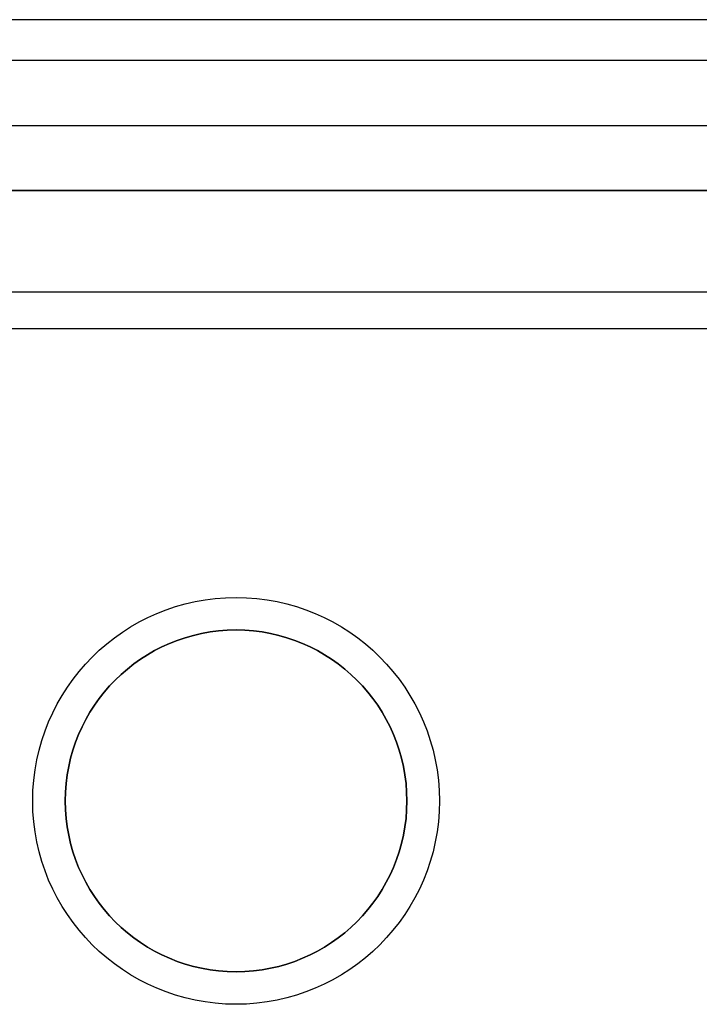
# Model space of a CAD drawing. Extents: x -3.81 to 3.81, y -1.89 to 1.9.
# Tile 147 of 149: x 1.09 to 1.51, y 1.29 to 1.9. Entities that reach past the tile are written whole.
import ezdxf

# ---------------------------------------------------------------- set-up
doc = ezdxf.new("R2010")
doc.units = 0
doc.layers.get('0').update_dxf_attribs({"linetype": 'CONTINUOUS'})

# ---------------------------------------------------------------- blocks, each defined once
blk = doc.blocks.new('*U1')
at = {"extrusion": (0, 0, -1)}
for p, q in [((3.685, 1.895, 4.035), (-3.685, 1.895, 4.035)), ((3.6375, 1.87, 3.915), (-3.6375, 1.87, 3.915)), ((3.6375, 1.87, 4.035), (-3.6375, 1.87, 4.035)), ((-3.5575, 1.79, 3.915), (3.5575, 1.79, 3.915)), ((3.5575, 1.79, -3.909), (-3.5575, 1.79, -3.909)), ((3.555, 1.7275, 4.035), (-3.555, 1.7275, 4.035))]:
    blk.add_line(p, q, dxfattribs=at)
for p, q in [((3.685, 1.895, 4.155), (-3.685, 1.895, 4.155)), ((-3.595, 1.83, 4.155), (3.595, 1.83, 4.155)), ((-3.595, 1.83, 4.2099), (3.595, 1.83, 4.2099)), ((3.555, 1.7275, -3.8465), (-3.555, 1.7275, -3.8465)), ((3.56375, 1.705, 4.21), (-3.56375, 1.705, 4.21)), ((3.56375, 1.705, 4.2099), (-3.56375, 1.705, 4.2099))]:
    blk.add_line(p, q)
at = {"extrusion": (0, 1, 0)}
for p, q in [((3.685, 1.895, 4.035), (-3.685, 1.895, 4.035)), ((3.685, 1.895, 4.155), (-3.685, 1.895, 4.155)), ((3.6375, 1.87, 3.915), (-3.6375, 1.87, 3.915)), ((3.6375, 1.87, 4.035), (-3.6375, 1.87, 4.035)), ((-3.595, 1.83, 4.2099), (3.595, 1.83, 4.2099)), ((-3.595, 1.83, 4.155), (3.595, 1.83, 4.155)), ((-3.5575, 1.79, 3.915), (3.5575, 1.79, 3.915)), ((3.5575, 1.79, -3.909), (-3.5575, 1.79, -3.909)), ((3.56375, 1.705, 4.21), (-3.56375, 1.705, 4.21)), ((3.56375, 1.705, 4.2099), (-3.56375, 1.705, 4.2099))]:
    blk.add_line(p, q, dxfattribs=at)
at = {"extrusion": (0, -1, 0)}
for p, q in [((3.555, 1.7275, -3.8465), (-3.555, 1.7275, -3.8465)), ((3.555, 1.7275, 4.035), (-3.555, 1.7275, 4.035))]:
    blk.add_line(p, q, dxfattribs=at)
for centre, radius in [((1.2275, 1.415, -4.049), 0.125), ((1.2275, 1.415, -3.989), 0.125), ((1.2275, 1.415, -4.049), 0.125), ((1.2275, 1.415, -3.989), 0.125), ((1.2275, 1.415, -3.989), 0.105), ((1.2275, 1.415, -3.989), 0.105), ((1.2275, 1.415, -3.909), 0.105)]:
    blk.add_circle(centre, radius)
at = {"extrusion": (0, 0, -1)}
blk.add_circle((-1.2275, 1.415, 3.909), 0.105, dxfattribs=at)

msp = doc.modelspace()

# ---------------------------------------------------------------- block references
msp.add_blockref('*U1', (0, 0))

doc.saveas('drawing.dxf')
